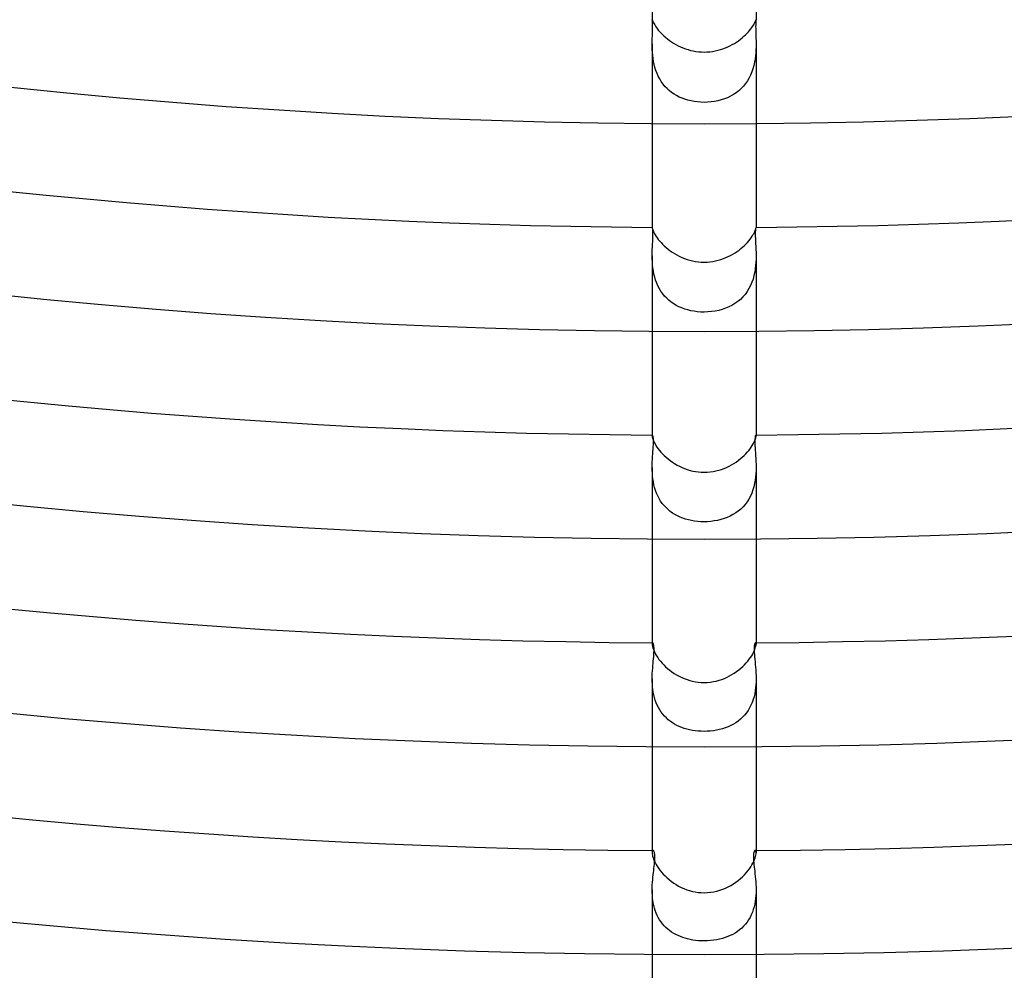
# Model space of a CAD drawing. Header units: millimetres. Extents: x -430 to 430, y -430 to 430.
# Tile 48 of 116: x -26 to 12, y -286 to -249. Entities that reach past the tile are written whole.
import ezdxf

# ---------------------------------------------------------------- set-up
doc = ezdxf.new("R2010")
doc.units = ezdxf.units.MM
doc.layers.add('HIDDEN', color=7, linetype='Continuous')
doc.layers.add('THICK', color=7, linetype='Continuous')

msp = doc.modelspace()

# ---------------------------------------------------------------- linework, layer by layer
at = {"layer": 'HIDDEN'}
for p, q in [((-1.999, -248.998), (-2, -248.992)), ((-2, -248.992), (-2, -248.992)), ((-2, -248.992), (-2, -248.992)), ((-2, -248.992), (-2, -248.992)), ((-2, -248.992), (-2, -248.992)), ((-2, -248.992), (-2, -248.992)), ((-2, -248.992), (-2, -248.992)), ((-1.997, -249.012), (-1.999, -248.998)), ((-1.994, -249.035), (-1.997, -249.012)), ((-1.991, -249.067), (-1.994, -249.035)), ((-1.988, -249.109), (-1.991, -249.067)), ((-1.987, -249.159), (-1.988, -249.109)), ((1.988, -249.127), (1.986, -249.185)), ((1.99, -249.08), (1.988, -249.127)), ((1.993, -249.042), (1.99, -249.08)), ((1.997, -249.015), (1.993, -249.042)), ((1.999, -248.999), (1.997, -249.015)), ((2, -248.992), (1.999, -248.999)), ((2, -248.992), (2, -248.992)), ((2, -248.992), (2, -248.992)), ((2, -248.992), (2, -248.992)), ((2, -248.992), (2, -248.992)), ((2, -248.992), (2, -248.992)), ((2, -248.992), (2, -248.992)), ((-1.994, -249.62), (-1.991, -249.526)), ((-1.991, -249.526), (-1.989, -249.438)), ((-1.989, -249.438), (-1.987, -249.357)), ((-1.986, -249.217), (-1.987, -249.159)), ((-1.987, -249.357), (-1.986, -249.283)), ((-1.986, -249.283), (-1.986, -249.217)), ((1.986, -249.185), (1.985, -249.252)), ((1.985, -249.252), (1.986, -249.328)), ((1.986, -249.328), (1.988, -249.413)), ((1.988, -249.413), (1.991, -249.505)), ((1.991, -249.505), (1.994, -249.603)), ((-2, -249.927), (-1.999, -249.821)), ((-1.999, -249.821), (-1.997, -249.718)), ((-1.997, -249.718), (-1.994, -249.62)), ((1.994, -249.603), (1.997, -249.706)), ((1.997, -249.706), (1.999, -249.814)), ((1.999, -249.814), (2, -249.926)), ((-2, -249.925), (-2, -252.992)), ((-1.999, -250.033), (-2, -249.927)), ((-1.996, -250.142), (-1.999, -250.033)), ((-1.989, -250.254), (-1.996, -250.142)), ((-1.98, -250.368), (-1.989, -250.254)), ((1.989, -250.268), (1.978, -250.388)), ((1.995, -250.151), (1.989, -250.268)), ((1.999, -250.037), (1.995, -250.151)), ((2, -249.926), (1.999, -250.037)), ((2, -249.926), (2, -252.992)), ((-1.966, -250.483), (-1.98, -250.368)), ((-1.947, -250.6), (-1.966, -250.483)), ((-1.923, -250.717), (-1.947, -250.6)), ((1.941, -250.634), (1.913, -250.758)), ((1.962, -250.511), (1.941, -250.634)), ((1.978, -250.388), (1.962, -250.511)), ((-1.893, -250.833), (-1.923, -250.717)), ((-1.858, -250.947), (-1.893, -250.833)), ((-1.815, -251.059), (-1.858, -250.947)), ((1.837, -251.004), (1.788, -251.123)), ((1.879, -250.882), (1.837, -251.004)), ((1.913, -250.758), (1.879, -250.882)), ((-1.766, -251.169), (-1.815, -251.059)), ((-1.711, -251.274), (-1.766, -251.169)), ((-1.649, -251.374), (-1.711, -251.274)), ((-1.582, -251.469), (-1.649, -251.374)), ((1.667, -251.347), (1.594, -251.452)), ((1.731, -251.237), (1.667, -251.347)), ((1.788, -251.123), (1.731, -251.237)), ((-1.508, -251.559), (-1.582, -251.469)), ((-1.427, -251.643), (-1.508, -251.559)), ((-1.342, -251.721), (-1.427, -251.643)), ((-1.252, -251.793), (-1.342, -251.721)), ((-1.158, -251.858), (-1.252, -251.793)), ((1.233, -251.807), (1.126, -251.877)), ((1.333, -251.729), (1.233, -251.807)), ((1.427, -251.644), (1.333, -251.729)), ((1.514, -251.551), (1.427, -251.644)), ((1.594, -251.452), (1.514, -251.551)), ((-1.059, -251.917), (-1.158, -251.858)), ((-0.956, -251.97), (-1.059, -251.917)), ((-0.849, -252.017), (-0.956, -251.97)), ((-0.738, -252.058), (-0.849, -252.017)), ((-0.623, -252.093), (-0.738, -252.058)), ((-0.504, -252.123), (-0.623, -252.093)), ((-0.382, -252.146), (-0.504, -252.123)), ((-0.256, -252.162), (-0.382, -252.146)), ((-0.128, -252.172), (-0.256, -252.162)), ((0, -252.176), (-0.128, -252.172)), ((0.134, -252.172), (0, -252.176)), ((0.267, -252.161), (0.134, -252.172)), ((0.398, -252.143), (0.267, -252.161)), ((0.528, -252.117), (0.398, -252.143)), ((0.655, -252.084), (0.528, -252.117)), ((0.779, -252.044), (0.655, -252.084)), ((0.899, -251.996), (0.779, -252.044)), ((1.015, -251.94), (0.899, -251.996)), ((1.126, -251.877), (1.015, -251.94)), ((-1.999, -256.993), (-2, -256.994)), ((-2, -256.994), (-2, -256.995)), ((-2, -256.995), (-2, -256.997)), ((-2, -256.997), (-2, -256.999)), ((-1.998, -256.992), (-1.999, -256.992)), ((-1.999, -256.992), (-1.999, -256.993)), ((-1.995, -256.996), (-1.998, -256.992)), ((-1.99, -257.009), (-1.995, -256.996)), ((-1.985, -257.031), (-1.99, -257.009)), ((-1.98, -257.062), (-1.985, -257.031)), ((-1.976, -257.102), (-1.98, -257.062)), ((-1.973, -257.152), (-1.976, -257.102)), ((1.975, -257.117), (1.972, -257.175)), ((1.979, -257.071), (1.975, -257.117)), ((1.984, -257.036), (1.979, -257.071)), ((1.99, -257.011), (1.984, -257.036)), ((1.994, -256.997), (1.99, -257.011)), ((1.998, -256.992), (1.994, -256.997)), ((1.999, -256.992), (1.998, -256.992)), ((1.999, -256.993), (1.999, -256.992)), ((2, -256.994), (1.999, -256.993)), ((2, -256.995), (2, -256.994)), ((2, -256.997), (2, -256.995)), ((2, -256.999), (2, -256.997)), ((-1.98, -257.538), (-1.976, -257.445)), ((-1.976, -257.445), (-1.973, -257.359)), ((-1.971, -257.212), (-1.973, -257.152)), ((-1.973, -257.359), (-1.971, -257.282)), ((-1.971, -257.282), (-1.971, -257.212)), ((1.972, -257.175), (1.971, -257.244)), ((1.971, -257.244), (1.972, -257.326)), ((1.972, -257.326), (1.975, -257.416)), ((1.975, -257.416), (1.979, -257.514)), ((-1.999, -257.97), (-1.995, -257.855)), ((-1.995, -257.855), (-1.991, -257.744)), ((-1.991, -257.744), (-1.985, -257.638)), ((-1.985, -257.638), (-1.98, -257.538)), ((1.979, -257.514), (1.985, -257.618)), ((1.985, -257.618), (1.99, -257.729)), ((1.99, -257.729), (1.995, -257.844)), ((1.995, -257.844), (1.999, -257.964)), ((-2, -258.089), (-1.999, -257.97)), ((-1.999, -258.203), (-2, -258.089)), ((-2, -258.089), (-2, -260.993)), ((-1.994, -258.319), (-1.999, -258.203)), ((1.999, -258.211), (1.993, -258.335)), ((1.999, -257.964), (2, -258.089)), ((2, -258.089), (1.999, -258.211)), ((2, -258.089), (2, -260.992)), ((-1.986, -258.436), (-1.994, -258.319)), ((-1.973, -258.555), (-1.986, -258.436)), ((-1.956, -258.673), (-1.973, -258.555)), ((1.969, -258.591), (1.948, -258.721)), ((1.984, -258.463), (1.969, -258.591)), ((1.993, -258.335), (1.984, -258.463)), ((-1.933, -258.792), (-1.956, -258.673)), ((-1.904, -258.91), (-1.933, -258.792)), ((-1.869, -259.026), (-1.904, -258.91)), ((1.883, -258.981), (1.839, -259.108)), ((1.919, -258.851), (1.883, -258.981)), ((1.948, -258.721), (1.919, -258.851)), ((-1.827, -259.138), (-1.869, -259.026)), ((-1.779, -259.248), (-1.827, -259.138)), ((-1.724, -259.353), (-1.779, -259.248)), ((-1.662, -259.454), (-1.724, -259.353)), ((1.726, -259.349), (1.656, -259.463)), ((1.787, -259.231), (1.726, -259.349)), ((1.839, -259.108), (1.787, -259.231)), ((-1.595, -259.549), (-1.662, -259.454)), ((-1.521, -259.638), (-1.595, -259.549)), ((-1.442, -259.721), (-1.521, -259.638)), ((-1.358, -259.799), (-1.442, -259.721)), ((1.397, -259.764), (1.295, -259.85)), ((1.491, -259.671), (1.397, -259.764)), ((1.578, -259.571), (1.491, -259.671)), ((1.656, -259.463), (1.578, -259.571)), ((-1.268, -259.87), (-1.358, -259.799)), ((-1.173, -259.935), (-1.268, -259.87)), ((-1.073, -259.995), (-1.173, -259.935)), ((-0.97, -260.048), (-1.073, -259.995)), ((-0.861, -260.095), (-0.97, -260.048)), ((-0.749, -260.136), (-0.861, -260.095)), ((-0.633, -260.171), (-0.749, -260.136)), ((0.695, -260.153), (0.561, -260.19)), ((0.825, -260.109), (0.695, -260.153)), ((0.951, -260.056), (0.825, -260.109)), ((1.071, -259.996), (0.951, -260.056)), ((1.186, -259.927), (1.071, -259.996)), ((1.295, -259.85), (1.186, -259.927)), ((-0.513, -260.201), (-0.633, -260.171)), ((-0.39, -260.224), (-0.513, -260.201)), ((-0.263, -260.241), (-0.39, -260.224)), ((-0.133, -260.251), (-0.263, -260.241)), ((0, -260.254), (-0.133, -260.251)), ((0.143, -260.25), (0, -260.254)), ((0.285, -260.238), (0.143, -260.25)), ((0.424, -260.218), (0.285, -260.238)), ((0.561, -260.19), (0.424, -260.218)), ((-1.999, -265.004), (-2, -265.011)), ((-2, -265.011), (-2, -265.019)), ((-1.998, -264.999), (-1.999, -265.004)), ((-1.996, -264.995), (-1.998, -264.999)), ((-1.994, -264.993), (-1.996, -264.995)), ((-1.992, -264.993), (-1.994, -264.993)), ((-1.986, -264.996), (-1.992, -264.993)), ((-1.979, -265.007), (-1.986, -264.996)), ((-1.973, -265.025), (-1.979, -265.007)), ((-1.966, -265.052), (-1.973, -265.025)), ((-1.96, -265.086), (-1.966, -265.052)), ((1.966, -265.053), (1.96, -265.089)), ((1.972, -265.026), (1.966, -265.053)), ((1.979, -265.007), (1.972, -265.026)), ((1.986, -264.996), (1.979, -265.007)), ((1.992, -264.993), (1.986, -264.996)), ((1.994, -264.993), (1.992, -264.993)), ((1.996, -264.996), (1.994, -264.993)), ((1.998, -264.999), (1.996, -264.996)), ((1.999, -265.005), (1.998, -264.999)), ((2, -265.011), (1.999, -265.005)), ((2, -265.019), (2, -265.011)), ((-1.964, -265.533), (-1.959, -265.449)), ((-1.956, -265.128), (-1.96, -265.086)), ((-1.959, -265.449), (-1.955, -265.371)), ((-1.953, -265.178), (-1.956, -265.128)), ((-1.955, -265.371), (-1.952, -265.3)), ((-1.952, -265.236), (-1.953, -265.178)), ((-1.952, -265.3), (-1.952, -265.236)), ((1.953, -265.186), (1.952, -265.248)), ((1.952, -265.248), (1.953, -265.319)), ((1.956, -265.133), (1.953, -265.186)), ((1.953, -265.319), (1.956, -265.397)), ((1.96, -265.089), (1.956, -265.133)), ((1.956, -265.397), (1.961, -265.482)), ((-1.99, -265.917), (-1.984, -265.815)), ((-1.984, -265.815), (-1.977, -265.717)), ((-1.977, -265.717), (-1.97, -265.623)), ((-1.97, -265.623), (-1.964, -265.533)), ((1.961, -265.482), (1.967, -265.575)), ((1.967, -265.575), (1.974, -265.674)), ((1.974, -265.674), (1.981, -265.779)), ((1.981, -265.779), (1.988, -265.888)), ((-2, -266.239), (-1.999, -266.129)), ((-1.999, -266.129), (-1.995, -266.022)), ((-1.995, -266.022), (-1.99, -265.917)), ((1.988, -265.888), (1.994, -266.002)), ((1.994, -266.002), (1.998, -266.119)), ((1.998, -266.119), (2, -266.239)), ((-1.999, -266.347), (-2, -266.239)), ((-2, -266.239), (-2, -268.993)), ((-1.994, -266.457), (-1.999, -266.347)), ((-1.986, -266.569), (-1.994, -266.457)), ((-1.973, -266.681), (-1.986, -266.569)), ((1.993, -266.483), (1.982, -266.607)), ((1.998, -266.36), (1.993, -266.483)), ((2, -266.239), (1.998, -266.36)), ((2, -266.239), (2, -268.993)), ((-1.956, -266.794), (-1.973, -266.681)), ((-1.934, -266.906), (-1.956, -266.794)), ((-1.906, -267.017), (-1.934, -266.906)), ((1.944, -266.859), (1.915, -266.983)), ((1.966, -266.733), (1.944, -266.859)), ((1.982, -266.607), (1.966, -266.733)), ((-1.872, -267.127), (-1.906, -267.017)), ((-1.832, -267.234), (-1.872, -267.127)), ((-1.786, -267.337), (-1.832, -267.234)), ((-1.734, -267.436), (-1.786, -267.337)), ((1.783, -267.343), (1.723, -267.454)), ((1.835, -267.226), (1.783, -267.343)), ((1.879, -267.106), (1.835, -267.226)), ((1.915, -266.983), (1.879, -267.106)), ((-1.676, -267.531), (-1.734, -267.436)), ((-1.613, -267.621), (-1.676, -267.531)), ((-1.543, -267.707), (-1.613, -267.621)), ((-1.468, -267.787), (-1.543, -267.707)), ((1.582, -267.66), (1.5, -267.754)), ((1.656, -267.56), (1.582, -267.66)), ((1.723, -267.454), (1.656, -267.56)), ((-1.389, -267.861), (-1.468, -267.787)), ((-1.305, -267.93), (-1.389, -267.861)), ((-1.216, -267.993), (-1.305, -267.93)), ((-1.123, -268.05), (-1.216, -267.993)), ((-1.027, -268.102), (-1.123, -268.05)), ((-0.926, -268.149), (-1.027, -268.102)), ((1, -268.115), (0.885, -268.166)), ((1.111, -268.057), (1, -268.115)), ((1.217, -267.992), (1.111, -268.057)), ((1.317, -267.92), (1.217, -267.992)), ((1.411, -267.841), (1.317, -267.92)), ((1.5, -267.754), (1.411, -267.841)), ((-0.821, -268.191), (-0.926, -268.149)), ((-0.713, -268.227), (-0.821, -268.191)), ((-0.6, -268.258), (-0.713, -268.227)), ((-0.484, -268.284), (-0.6, -268.258)), ((-0.365, -268.304), (-0.484, -268.284)), ((-0.244, -268.319), (-0.365, -268.304)), ((-0.122, -268.327), (-0.244, -268.319)), ((0, -268.33), (-0.122, -268.327)), ((0.131, -268.327), (0, -268.33)), ((0.261, -268.317), (0.131, -268.327)), ((0.391, -268.3), (0.261, -268.317)), ((0.519, -268.277), (0.391, -268.3)), ((0.644, -268.247), (0.519, -268.277)), ((0.766, -268.21), (0.644, -268.247)), ((0.885, -268.166), (0.766, -268.21)), ((-1.999, -273.032), (-2, -273.049)), ((-1.997, -273.018), (-1.999, -273.032)), ((-1.994, -273.007), (-1.997, -273.018)), ((-1.99, -272.999), (-1.994, -273.007)), ((-1.986, -272.994), (-1.99, -272.999)), ((-1.98, -272.993), (-1.986, -272.994)), ((-1.971, -272.997), (-1.98, -272.993)), ((-1.962, -273.008), (-1.971, -272.997)), ((-1.953, -273.027), (-1.962, -273.008)), ((-1.945, -273.055), (-1.953, -273.027)), ((1.954, -273.025), (1.946, -273.05)), ((1.963, -273.007), (1.954, -273.025)), ((1.972, -272.996), (1.963, -273.007)), ((1.98, -272.993), (1.972, -272.996)), ((1.986, -272.994), (1.98, -272.993)), ((1.99, -272.999), (1.986, -272.994)), ((1.994, -273.007), (1.99, -272.999)), ((1.997, -273.018), (1.994, -273.007)), ((1.999, -273.032), (1.997, -273.018)), ((2, -273.049), (1.999, -273.032)), ((-1.938, -273.089), (-1.945, -273.055)), ((-1.932, -273.131), (-1.938, -273.089)), ((-1.935, -273.445), (-1.931, -273.37)), ((-1.929, -273.18), (-1.932, -273.131)), ((-1.931, -273.37), (-1.928, -273.301)), ((-1.927, -273.237), (-1.929, -273.18)), ((-1.928, -273.301), (-1.927, -273.237)), ((1.929, -273.175), (1.927, -273.233)), ((1.927, -273.233), (1.928, -273.298)), ((1.928, -273.298), (1.931, -273.37)), ((1.933, -273.125), (1.929, -273.175)), ((1.931, -273.37), (1.936, -273.449)), ((1.939, -273.084), (1.933, -273.125)), ((1.946, -273.05), (1.939, -273.084)), ((-1.974, -273.875), (-1.966, -273.783)), ((-1.966, -273.783), (-1.957, -273.694)), ((-1.957, -273.694), (-1.949, -273.607)), ((-1.949, -273.607), (-1.942, -273.524)), ((-1.942, -273.524), (-1.935, -273.445)), ((1.936, -273.449), (1.942, -273.534)), ((1.942, -273.534), (1.951, -273.626)), ((1.951, -273.626), (1.96, -273.722)), ((1.96, -273.722), (1.97, -273.824)), ((-1.999, -274.273), (-1.995, -274.169)), ((-1.995, -274.169), (-1.989, -274.068)), ((-1.989, -274.068), (-1.982, -273.97)), ((-1.982, -273.97), (-1.974, -273.875)), ((1.97, -273.824), (1.979, -273.928)), ((1.979, -273.928), (1.987, -274.037)), ((1.987, -274.037), (1.994, -274.149)), ((1.994, -274.149), (1.998, -274.263)), ((-2, -274.379), (-1.999, -274.273)), ((-1.999, -274.481), (-2, -274.379)), ((-2, -274.38), (-2, -276.993)), ((-1.994, -274.584), (-1.999, -274.481)), ((1.998, -274.492), (1.993, -274.606)), ((1.998, -274.263), (2, -274.38)), ((2, -274.38), (1.998, -274.492)), ((2, -274.379), (2, -276.993)), ((-1.986, -274.688), (-1.994, -274.584)), ((-1.975, -274.793), (-1.986, -274.688)), ((-1.958, -274.897), (-1.975, -274.793)), ((-1.938, -275.001), (-1.958, -274.897)), ((1.968, -274.838), (1.948, -274.953)), ((1.983, -274.722), (1.968, -274.838)), ((1.993, -274.606), (1.983, -274.722)), ((-1.912, -275.103), (-1.938, -275.001)), ((-1.882, -275.203), (-1.912, -275.103)), ((-1.846, -275.302), (-1.882, -275.203)), ((-1.805, -275.397), (-1.846, -275.302)), ((1.85, -275.291), (1.805, -275.398)), ((1.889, -275.18), (1.85, -275.291)), ((1.922, -275.068), (1.889, -275.18)), ((1.948, -274.953), (1.922, -275.068)), ((-1.759, -275.489), (-1.805, -275.397)), ((-1.708, -275.577), (-1.759, -275.489)), ((-1.652, -275.661), (-1.708, -275.577)), ((-1.591, -275.741), (-1.652, -275.661)), ((1.631, -275.69), (1.56, -275.779)), ((1.695, -275.597), (1.631, -275.69)), ((1.753, -275.5), (1.695, -275.597)), ((1.805, -275.398), (1.753, -275.5)), ((-1.526, -275.817), (-1.591, -275.741)), ((-1.455, -275.888), (-1.526, -275.817)), ((-1.381, -275.954), (-1.455, -275.888)), ((-1.303, -276.016), (-1.381, -275.954)), ((-1.222, -276.072), (-1.303, -276.016)), ((-1.137, -276.124), (-1.222, -276.072)), ((1.222, -276.072), (1.126, -276.131)), ((1.314, -276.008), (1.222, -276.072)), ((1.401, -275.937), (1.314, -276.008)), ((1.483, -275.861), (1.401, -275.937)), ((1.56, -275.779), (1.483, -275.861)), ((-1.049, -276.172), (-1.137, -276.124)), ((-0.958, -276.215), (-1.049, -276.172)), ((-0.864, -276.253), (-0.958, -276.215)), ((-0.766, -276.287), (-0.864, -276.253)), ((-0.665, -276.318), (-0.766, -276.287)), ((-0.561, -276.343), (-0.665, -276.318)), ((-0.453, -276.365), (-0.561, -276.343)), ((-0.343, -276.381), (-0.453, -276.365)), ((-0.23, -276.394), (-0.343, -276.381)), ((-0.115, -276.401), (-0.23, -276.394)), ((0, -276.404), (-0.115, -276.401)), ((0.12, -276.401), (0, -276.404)), ((0.239, -276.393), (0.12, -276.401)), ((0.358, -276.38), (0.239, -276.393)), ((0.475, -276.361), (0.358, -276.38)), ((0.59, -276.336), (0.475, -276.361)), ((0.704, -276.307), (0.59, -276.336)), ((0.814, -276.271), (0.704, -276.307)), ((0.921, -276.23), (0.814, -276.271)), ((1.025, -276.184), (0.921, -276.23)), ((1.126, -276.131), (1.025, -276.184)), ((-1.982, -281.004), (-1.989, -281.017)), ((-1.973, -280.996), (-1.982, -281.004)), ((-1.964, -280.993), (-1.973, -280.996)), ((-1.953, -280.996), (-1.964, -280.993)), ((-1.943, -281.006), (-1.953, -280.996)), ((-1.932, -281.021), (-1.943, -281.006)), ((1.943, -281.006), (1.932, -281.021)), ((1.953, -280.996), (1.943, -281.006)), ((1.964, -280.993), (1.953, -280.996)), ((1.973, -280.996), (1.964, -280.993)), ((1.982, -281.004), (1.973, -280.996)), ((1.989, -281.017), (1.982, -281.004)), ((-1.999, -281.059), (-2, -281.087)), ((-1.995, -281.035), (-1.999, -281.059)), ((-1.989, -281.017), (-1.995, -281.035)), ((-1.923, -281.043), (-1.932, -281.021)), ((-1.914, -281.072), (-1.923, -281.043)), ((-1.907, -281.107), (-1.914, -281.072)), ((-1.902, -281.148), (-1.907, -281.107)), ((-1.907, -281.441), (-1.902, -281.371)), ((-1.899, -281.195), (-1.902, -281.148)), ((-1.902, -281.371), (-1.899, -281.307)), ((-1.898, -281.248), (-1.899, -281.195)), ((-1.899, -281.307), (-1.898, -281.248)), ((1.901, -281.152), (1.898, -281.201)), ((1.898, -281.201), (1.898, -281.257)), ((1.898, -281.257), (1.899, -281.319)), ((1.899, -281.319), (1.903, -281.386)), ((1.907, -281.109), (1.901, -281.152)), ((1.903, -281.386), (1.909, -281.46)), ((1.914, -281.073), (1.907, -281.109)), ((1.922, -281.044), (1.914, -281.073)), ((1.932, -281.021), (1.922, -281.044)), ((1.995, -281.035), (1.989, -281.017)), ((1.999, -281.058), (1.995, -281.035)), ((2, -281.087), (1.999, -281.058)), ((-1.952, -281.844), (-1.942, -281.757)), ((-1.942, -281.757), (-1.932, -281.673)), ((-1.932, -281.673), (-1.922, -281.592)), ((-1.922, -281.592), (-1.914, -281.515)), ((-1.914, -281.515), (-1.907, -281.441)), ((1.909, -281.46), (1.916, -281.538)), ((1.916, -281.538), (1.926, -281.622)), ((1.926, -281.622), (1.936, -281.709)), ((1.936, -281.709), (1.947, -281.8)), ((-1.989, -282.213), (-1.981, -282.117)), ((-1.981, -282.117), (-1.972, -282.024)), ((-1.972, -282.024), (-1.962, -281.933)), ((-1.962, -281.933), (-1.952, -281.844)), ((1.947, -281.8), (1.958, -281.894)), ((1.958, -281.894), (1.969, -281.991)), ((1.969, -281.991), (1.979, -282.091)), ((1.979, -282.091), (1.987, -282.192)), ((-2, -282.512), (-1.999, -282.41)), ((-1.999, -282.611), (-2, -282.512)), ((-2, -282.513), (-2, -284.993)), ((-1.999, -282.41), (-1.995, -282.311)), ((-1.995, -282.311), (-1.989, -282.213)), ((1.987, -282.192), (1.994, -282.297)), ((1.994, -282.297), (1.998, -282.403)), ((1.998, -282.403), (2, -282.511)), ((2, -282.511), (1.998, -282.619)), ((2, -282.513), (2, -284.993)), ((-1.994, -282.712), (-1.999, -282.611)), ((-1.986, -282.813), (-1.994, -282.712)), ((-1.974, -282.913), (-1.986, -282.813)), ((1.983, -282.838), (1.969, -282.948)), ((1.993, -282.728), (1.983, -282.838)), ((1.998, -282.619), (1.993, -282.728)), ((-1.958, -283.013), (-1.974, -282.913)), ((-1.937, -283.113), (-1.958, -283.013)), ((-1.912, -283.211), (-1.937, -283.113)), ((-1.882, -283.306), (-1.912, -283.211)), ((1.894, -283.271), (1.858, -283.374)), ((1.925, -283.164), (1.894, -283.271)), ((1.95, -283.057), (1.925, -283.164)), ((1.969, -282.948), (1.95, -283.057)), ((-1.848, -283.4), (-1.882, -283.306)), ((-1.808, -283.49), (-1.848, -283.4)), ((-1.764, -283.577), (-1.808, -283.49)), ((-1.714, -283.662), (-1.764, -283.577)), ((-1.661, -283.742), (-1.714, -283.662)), ((1.715, -283.661), (1.655, -283.749)), ((1.768, -283.569), (1.715, -283.661)), ((1.816, -283.473), (1.768, -283.569)), ((1.858, -283.374), (1.816, -283.473)), ((-1.603, -283.817), (-1.661, -283.742)), ((-1.541, -283.889), (-1.603, -283.817)), ((-1.474, -283.956), (-1.541, -283.889)), ((-1.404, -284.02), (-1.474, -283.956)), ((-1.33, -284.079), (-1.404, -284.02)), ((1.446, -283.983), (1.366, -284.051)), ((1.52, -283.91), (1.446, -283.983)), ((1.59, -283.832), (1.52, -283.91)), ((1.655, -283.749), (1.59, -283.832)), ((-1.253, -284.134), (-1.33, -284.079)), ((-1.173, -284.184), (-1.253, -284.134)), ((-1.089, -284.23), (-1.173, -284.184)), ((-1.003, -284.272), (-1.089, -284.23)), ((-0.915, -284.309), (-1.003, -284.272)), ((-0.824, -284.343), (-0.915, -284.309)), ((-0.731, -284.373), (-0.824, -284.343)), ((-0.635, -284.399), (-0.731, -284.373)), ((-0.536, -284.421), (-0.635, -284.399)), ((-0.435, -284.44), (-0.536, -284.421)), ((0.597, -284.408), (0.484, -284.431)), ((0.705, -284.38), (0.597, -284.408)), ((0.809, -284.348), (0.705, -284.38)), ((0.91, -284.311), (0.809, -284.348)), ((1.008, -284.27), (0.91, -284.311)), ((1.103, -284.223), (1.008, -284.27)), ((1.195, -284.171), (1.103, -284.223)), ((1.283, -284.113), (1.195, -284.171)), ((1.366, -284.051), (1.283, -284.113)), ((-0.33, -284.455), (-0.435, -284.44)), ((-0.222, -284.466), (-0.33, -284.455)), ((-0.112, -284.472), (-0.222, -284.466)), ((0, -284.474), (-0.112, -284.472)), ((0.126, -284.472), (0, -284.474)), ((0.249, -284.463), (0.126, -284.472)), ((0.368, -284.45), (0.249, -284.463)), ((0.484, -284.431), (0.368, -284.45))]:
    msp.add_line(p, q, dxfattribs=at)
for start, end in [(269.59219, 269.59958), (270.40046, 270.40779)]:
    msp.add_arc((0, 0), 281, start, end, dxfattribs=at)
at = {"layer": 'THICK'}
for p, q in [((-2, -244.992), (-2, -248.992)), ((2, -244.992), (2, -248.992)), ((-2, -248.992), (-1.999, -248.995)), ((-1.999, -248.995), (-1.996, -249.002)), ((-1.996, -249.002), (-1.992, -249.015)), ((-1.992, -249.015), (-1.985, -249.033)), ((-1.985, -249.033), (-1.976, -249.055)), ((-1.976, -249.055), (-1.963, -249.083)), ((-1.963, -249.083), (-1.947, -249.115)), ((-1.947, -249.115), (-1.928, -249.152)), ((-1.928, -249.152), (-1.904, -249.193)), ((1.923, -249.161), (1.944, -249.122)), ((1.944, -249.122), (1.961, -249.089)), ((1.961, -249.089), (1.974, -249.06)), ((1.974, -249.06), (1.984, -249.036)), ((1.984, -249.036), (1.991, -249.017)), ((1.991, -249.017), (1.996, -249.003)), ((1.996, -249.003), (1.999, -248.995)), ((1.999, -248.995), (2, -248.992)), ((-1.904, -249.193), (-1.876, -249.237)), ((-1.876, -249.237), (-1.843, -249.285)), ((-1.843, -249.285), (-1.806, -249.337)), ((-1.806, -249.337), (-1.764, -249.391)), ((-1.764, -249.391), (-1.717, -249.446)), ((-1.717, -249.446), (-1.665, -249.503)), ((-1.665, -249.503), (-1.609, -249.561)), ((1.594, -249.575), (1.652, -249.517)), ((1.652, -249.517), (1.704, -249.46)), ((1.704, -249.46), (1.753, -249.404)), ((1.753, -249.404), (1.796, -249.35)), ((1.796, -249.35), (1.835, -249.298)), ((1.835, -249.298), (1.868, -249.249)), ((1.868, -249.249), (1.898, -249.203)), ((1.898, -249.203), (1.923, -249.161)), ((-1.609, -249.561), (-1.547, -249.619)), ((-1.547, -249.619), (-1.481, -249.677)), ((-1.481, -249.677), (-1.411, -249.735)), ((-1.411, -249.735), (-1.336, -249.791)), ((-1.336, -249.791), (-1.258, -249.846)), ((-1.258, -249.846), (-1.176, -249.898)), ((-1.176, -249.898), (-1.091, -249.948)), ((1.083, -249.952), (1.166, -249.904)), ((1.166, -249.904), (1.246, -249.853)), ((1.246, -249.853), (1.323, -249.8)), ((1.323, -249.8), (1.397, -249.745)), ((1.397, -249.745), (1.467, -249.689)), ((1.467, -249.689), (1.533, -249.632)), ((1.533, -249.632), (1.594, -249.575)), ((-1.091, -249.948), (-1.002, -249.995)), ((-1.002, -249.995), (-0.91, -250.038)), ((-0.91, -250.038), (-0.816, -250.078)), ((-0.816, -250.078), (-0.72, -250.114)), ((-0.72, -250.114), (-0.621, -250.146)), ((-0.621, -250.146), (-0.52, -250.173)), ((-0.52, -250.173), (-0.418, -250.196)), ((-0.418, -250.196), (-0.314, -250.213)), ((-0.314, -250.213), (-0.21, -250.226)), ((-0.21, -250.226), (-0.105, -250.234)), ((-0.105, -250.234), (0, -250.237)), ((0, -250.237), (0.11, -250.234)), ((0.11, -250.234), (0.217, -250.225)), ((0.217, -250.225), (0.323, -250.212)), ((0.323, -250.212), (0.427, -250.194)), ((0.427, -250.194), (0.528, -250.171)), ((0.528, -250.171), (0.627, -250.144)), ((0.627, -250.144), (0.723, -250.113)), ((0.723, -250.113), (0.817, -250.078)), ((0.817, -250.078), (0.908, -250.039)), ((0.908, -250.039), (0.996, -249.997)), ((0.996, -249.997), (1.083, -249.952)), ((-2, -252.992), (-2, -256.999)), ((2, -252.992), (2, -256.999)), ((-2, -256.999), (-1.999, -257.01)), ((-1.999, -257.01), (-1.996, -257.027)), ((-1.996, -257.027), (-1.991, -257.049)), ((-1.991, -257.049), (-1.982, -257.076)), ((-1.982, -257.076), (-1.97, -257.108)), ((-1.97, -257.108), (-1.955, -257.146)), ((1.954, -257.147), (1.97, -257.11)), ((1.97, -257.11), (1.982, -257.078)), ((1.982, -257.078), (1.99, -257.05)), ((1.99, -257.05), (1.996, -257.028)), ((1.996, -257.028), (1.999, -257.011)), ((1.999, -257.011), (2, -256.999)), ((-1.955, -257.146), (-1.935, -257.187)), ((-1.935, -257.187), (-1.911, -257.234)), ((-1.911, -257.234), (-1.882, -257.284)), ((-1.882, -257.284), (-1.849, -257.338)), ((-1.849, -257.338), (-1.81, -257.394)), ((-1.81, -257.394), (-1.766, -257.453)), ((-1.766, -257.453), (-1.716, -257.515)), ((1.722, -257.508), (1.769, -257.449)), ((1.769, -257.449), (1.812, -257.391)), ((1.812, -257.391), (1.849, -257.336)), ((1.849, -257.336), (1.882, -257.284)), ((1.882, -257.284), (1.911, -257.235)), ((1.911, -257.235), (1.935, -257.189)), ((1.935, -257.189), (1.954, -257.147)), ((-1.716, -257.515), (-1.661, -257.578)), ((-1.661, -257.578), (-1.601, -257.641)), ((-1.601, -257.641), (-1.536, -257.704)), ((-1.536, -257.704), (-1.466, -257.767)), ((-1.466, -257.767), (-1.391, -257.829)), ((-1.391, -257.829), (-1.312, -257.889)), ((1.271, -257.918), (1.348, -257.863)), ((1.348, -257.863), (1.42, -257.805)), ((1.42, -257.805), (1.489, -257.747)), ((1.489, -257.747), (1.554, -257.688)), ((1.554, -257.688), (1.614, -257.628)), ((1.614, -257.628), (1.67, -257.568)), ((1.67, -257.568), (1.722, -257.508)), ((-1.312, -257.889), (-1.228, -257.947)), ((-1.228, -257.947), (-1.141, -258.003)), ((-1.141, -258.003), (-1.05, -258.055)), ((-1.05, -258.055), (-0.956, -258.103)), ((-0.956, -258.103), (-0.858, -258.148)), ((-0.858, -258.148), (-0.758, -258.189)), ((-0.758, -258.189), (-0.655, -258.225)), ((-0.655, -258.225), (-0.549, -258.256)), ((-0.549, -258.256), (-0.442, -258.282)), ((0.44, -258.282), (0.544, -258.257)), ((0.544, -258.257), (0.645, -258.228)), ((0.645, -258.228), (0.744, -258.194)), ((0.744, -258.194), (0.839, -258.156)), ((0.839, -258.156), (0.932, -258.115)), ((0.932, -258.115), (1.021, -258.07)), ((1.021, -258.07), (1.108, -258.022)), ((1.108, -258.022), (1.191, -257.971)), ((1.191, -257.971), (1.271, -257.918)), ((-0.442, -258.282), (-0.333, -258.302)), ((-0.333, -258.302), (-0.222, -258.317)), ((-0.222, -258.317), (-0.111, -258.326)), ((-0.111, -258.326), (0, -258.329)), ((0, -258.329), (0.113, -258.326)), ((0.113, -258.326), (0.224, -258.317)), ((0.224, -258.317), (0.333, -258.302)), ((0.333, -258.302), (0.44, -258.282)), ((-2, -260.993), (-2, -265.02)), ((2, -260.992), (2, -265.019)), ((-2, -265.019), (-1.999, -265.04)), ((-1.999, -265.04), (-1.995, -265.066)), ((-1.995, -265.066), (-1.988, -265.097)), ((1.987, -265.099), (1.995, -265.067)), ((1.995, -265.067), (1.999, -265.04)), ((1.999, -265.04), (2, -265.019)), ((-1.988, -265.097), (-1.977, -265.134)), ((-1.977, -265.134), (-1.962, -265.177)), ((-1.962, -265.177), (-1.943, -265.224)), ((-1.943, -265.224), (-1.919, -265.275)), ((-1.919, -265.275), (-1.89, -265.331)), ((-1.89, -265.331), (-1.855, -265.39)), ((-1.855, -265.39), (-1.816, -265.451)), ((-1.816, -265.451), (-1.771, -265.515)), ((1.769, -265.517), (1.815, -265.453)), ((1.815, -265.453), (1.854, -265.392)), ((1.854, -265.392), (1.889, -265.333)), ((1.889, -265.333), (1.918, -265.278)), ((1.918, -265.278), (1.942, -265.226)), ((1.942, -265.226), (1.962, -265.178)), ((1.962, -265.178), (1.977, -265.136)), ((1.977, -265.136), (1.987, -265.099)), ((-1.771, -265.515), (-1.72, -265.581)), ((-1.72, -265.581), (-1.664, -265.647)), ((-1.664, -265.647), (-1.602, -265.715)), ((-1.602, -265.715), (-1.536, -265.782)), ((-1.536, -265.782), (-1.464, -265.848)), ((1.467, -265.846), (1.537, -265.781)), ((1.537, -265.781), (1.602, -265.715)), ((1.602, -265.715), (1.663, -265.649)), ((1.663, -265.649), (1.719, -265.583)), ((1.719, -265.583), (1.769, -265.517)), ((-1.464, -265.848), (-1.388, -265.912)), ((-1.388, -265.912), (-1.308, -265.975)), ((-1.308, -265.975), (-1.223, -266.035)), ((-1.223, -266.035), (-1.135, -266.092)), ((-1.135, -266.092), (-1.044, -266.146)), ((-1.044, -266.146), (-0.949, -266.195)), ((-0.949, -266.195), (-0.851, -266.241)), ((0.867, -266.234), (0.963, -266.188)), ((0.963, -266.188), (1.055, -266.139)), ((1.055, -266.139), (1.144, -266.086)), ((1.144, -266.086), (1.23, -266.03)), ((1.23, -266.03), (1.313, -265.971)), ((1.313, -265.971), (1.392, -265.909)), ((1.392, -265.909), (1.467, -265.846)), ((-0.851, -266.241), (-0.751, -266.282)), ((-0.751, -266.282), (-0.648, -266.319)), ((-0.648, -266.319), (-0.543, -266.35)), ((-0.543, -266.35), (-0.437, -266.376)), ((-0.437, -266.376), (-0.329, -266.396)), ((-0.329, -266.396), (-0.22, -266.411)), ((-0.22, -266.411), (-0.11, -266.42)), ((-0.11, -266.42), (0, -266.423)), ((0, -266.423), (0.118, -266.42)), ((0.118, -266.42), (0.234, -266.41)), ((0.234, -266.41), (0.347, -266.393)), ((0.347, -266.393), (0.457, -266.371)), ((0.457, -266.371), (0.565, -266.344)), ((0.565, -266.344), (0.669, -266.312)), ((0.669, -266.312), (0.77, -266.275)), ((0.77, -266.275), (0.867, -266.234)), ((-2, -268.993), (-2, -273.05)), ((2, -268.993), (2, -273.049)), ((1.999, -273.078), (2, -273.049)), ((-2, -273.049), (-1.999, -273.078)), ((-1.999, -273.078), (-1.994, -273.113)), ((-1.994, -273.113), (-1.985, -273.153)), ((-1.985, -273.153), (-1.973, -273.198)), ((-1.973, -273.198), (-1.955, -273.249)), ((-1.955, -273.249), (-1.933, -273.304)), ((-1.933, -273.304), (-1.905, -273.363)), ((-1.905, -273.363), (-1.872, -273.426)), ((-1.872, -273.426), (-1.833, -273.492)), ((1.833, -273.492), (1.872, -273.427)), ((1.872, -273.427), (1.905, -273.364)), ((1.905, -273.364), (1.933, -273.305)), ((1.933, -273.305), (1.955, -273.25)), ((1.955, -273.25), (1.972, -273.199)), ((1.972, -273.199), (1.985, -273.154)), ((1.985, -273.154), (1.994, -273.113)), ((1.994, -273.113), (1.999, -273.078)), ((-1.833, -273.492), (-1.789, -273.56)), ((-1.789, -273.56), (-1.739, -273.63)), ((-1.739, -273.63), (-1.683, -273.7)), ((-1.683, -273.7), (-1.622, -273.771)), ((-1.622, -273.771), (-1.555, -273.842)), ((1.558, -273.839), (1.623, -273.77)), ((1.623, -273.77), (1.684, -273.699)), ((1.684, -273.699), (1.739, -273.629)), ((1.739, -273.629), (1.789, -273.56)), ((1.789, -273.56), (1.833, -273.492)), ((-1.555, -273.842), (-1.483, -273.912)), ((-1.483, -273.912), (-1.407, -273.98)), ((-1.407, -273.98), (-1.326, -274.046)), ((-1.326, -274.046), (-1.241, -274.109)), ((-1.241, -274.109), (-1.152, -274.17)), ((-1.152, -274.17), (-1.059, -274.226)), ((1.073, -274.218), (1.163, -274.162)), ((1.163, -274.162), (1.25, -274.103)), ((1.25, -274.103), (1.333, -274.04)), ((1.333, -274.04), (1.413, -273.975)), ((1.413, -273.975), (1.487, -273.908)), ((1.487, -273.908), (1.558, -273.839)), ((-1.059, -274.226), (-0.963, -274.279)), ((-0.963, -274.279), (-0.865, -274.327)), ((-0.865, -274.327), (-0.763, -274.371)), ((-0.763, -274.371), (-0.659, -274.409)), ((-0.659, -274.409), (-0.552, -274.443)), ((-0.552, -274.443), (-0.444, -274.47)), ((-0.444, -274.47), (-0.334, -274.492)), ((-0.334, -274.492), (-0.224, -274.508)), ((-0.224, -274.508), (-0.112, -274.517)), ((-0.112, -274.517), (0, -274.52)), ((0, -274.52), (0.121, -274.516)), ((0.121, -274.516), (0.239, -274.506)), ((0.239, -274.506), (0.355, -274.488)), ((0.355, -274.488), (0.467, -274.465)), ((0.467, -274.465), (0.576, -274.436)), ((0.576, -274.436), (0.682, -274.401)), ((0.682, -274.401), (0.784, -274.362)), ((0.784, -274.362), (0.883, -274.319)), ((0.883, -274.319), (0.979, -274.271)), ((0.979, -274.271), (1.073, -274.218)), ((-2, -276.993), (-2, -281.087)), ((2, -276.993), (2, -281.087)), ((-2, -281.087), (-1.998, -281.124)), ((-1.998, -281.124), (-1.993, -281.167)), ((-1.993, -281.167), (-1.983, -281.215)), ((-1.983, -281.215), (-1.968, -281.269)), ((-1.968, -281.269), (-1.948, -281.328)), ((-1.948, -281.328), (-1.922, -281.391)), ((-1.922, -281.391), (-1.891, -281.458)), ((1.916, -281.404), (1.944, -281.338)), ((1.944, -281.338), (1.965, -281.277)), ((1.965, -281.277), (1.981, -281.221)), ((1.981, -281.221), (1.992, -281.17)), ((1.992, -281.17), (1.998, -281.125)), ((1.998, -281.125), (2, -281.087)), ((-1.891, -281.458), (-1.853, -281.527)), ((-1.853, -281.527), (-1.81, -281.599)), ((-1.81, -281.599), (-1.761, -281.673)), ((-1.761, -281.673), (-1.705, -281.749)), ((-1.705, -281.749), (-1.644, -281.824)), ((1.685, -281.775), (1.743, -281.698)), ((1.743, -281.698), (1.796, -281.621)), ((1.796, -281.621), (1.842, -281.546)), ((1.842, -281.546), (1.882, -281.474)), ((1.882, -281.474), (1.916, -281.404)), ((-1.644, -281.824), (-1.578, -281.899)), ((-1.578, -281.899), (-1.506, -281.973)), ((-1.506, -281.973), (-1.429, -282.045)), ((-1.429, -282.045), (-1.348, -282.115)), ((-1.348, -282.115), (-1.262, -282.183)), ((1.22, -282.213), (1.31, -282.146)), ((1.31, -282.146), (1.395, -282.076)), ((1.395, -282.076), (1.475, -282.003)), ((1.475, -282.003), (1.55, -281.928)), ((1.55, -281.928), (1.62, -281.852)), ((1.62, -281.852), (1.685, -281.775)), ((-1.262, -282.183), (-1.172, -282.246)), ((-1.172, -282.246), (-1.079, -282.307)), ((-1.079, -282.307), (-0.982, -282.362)), ((-0.982, -282.362), (-0.881, -282.414)), ((-0.881, -282.414), (-0.778, -282.46)), ((-0.778, -282.46), (-0.672, -282.501)), ((-0.672, -282.501), (-0.564, -282.537)), ((0.495, -282.556), (0.609, -282.523)), ((0.609, -282.523), (0.72, -282.484)), ((0.72, -282.484), (0.826, -282.439)), ((0.826, -282.439), (0.93, -282.39)), ((0.93, -282.39), (1.03, -282.335)), ((1.03, -282.335), (1.127, -282.276)), ((1.127, -282.276), (1.22, -282.213)), ((-0.564, -282.537), (-0.453, -282.566)), ((-0.453, -282.566), (-0.341, -282.59)), ((-0.341, -282.59), (-0.228, -282.606)), ((-0.228, -282.606), (-0.114, -282.616)), ((-0.114, -282.616), (0, -282.62)), ((0, -282.62), (0.129, -282.616)), ((0.129, -282.616), (0.254, -282.603)), ((0.254, -282.603), (0.377, -282.583)), ((0.377, -282.583), (0.495, -282.556)), ((-2, -284.993), (-2, -289.131)), ((2, -284.993), (2, -289.131))]:
    msp.add_line(p, q, dxfattribs=at)
for radius, start, end in [(373, 179.99998, 0), (365, 179.99998, 0), (357, 179.99998, 0), (349, 179.99998, 0), (341, 179.99998, 0), (333, 179.99998, 0), (325, 179.99998, 0), (317, 179.99998, 0), (309, 179.99998, 0), (301, 179.99998, 0), (293, 179.99998, 0), (285, 179.99998, 0), (277, 179.99998, 0), (269, 179.99998, 0), (261, 179.99998, 0), (253, 179.99998, 0), (257, 225.4459, 269.55409), (257, 270.44589, 314.55413), (265, 225.43244, 269.56755), (265, 270.43243, 314.5676), (273, 225.41978, 269.58027), (273, 270.41977, 314.58026), (281, 225.4078, 269.59219), (281, 270.40779, 314.59218), (289, 225.39651, 269.60347), (289, 270.39651, 314.60347), (297, 225.38586, 269.61419), (297, 270.38585, 314.61418), (305, 225.37572, 269.62427), (305, 270.37571, 314.62426), (313, 225.36609, 269.6339), (313, 270.36608, 314.63389), (321, 225.35698, 269.64301), (321, 270.35697, 314.643), (329, 225.34833, 269.65172), (329, 270.34832, 314.65171), (337, 225.34002, 269.65997), (337, 270.34001, 314.65996), (345, 225.33217, 269.66788), (345, 270.33216, 314.66787), (353, 225.32461, 269.67538), (353, 270.3246, 314.67537), (361, 225.31745, 269.68254), (361, 270.31744, 314.68259), (369, 225.31057, 269.68948), (369, 270.31056, 314.68947), (377, 225.30398, 269.69606), (377, 270.30397, 314.69606), (381, 225.06907, 269.93098), (381, 270.06906, 314.93097), (386, 225.29688, 269.70311), (386, 270.29687, 314.7031), (390, 225.29333, 269.70666), (390, 270.29332, 314.70665)]:
    msp.add_arc((0, 0), radius, start, end, dxfattribs=at)

doc.saveas('drawing.dxf')
